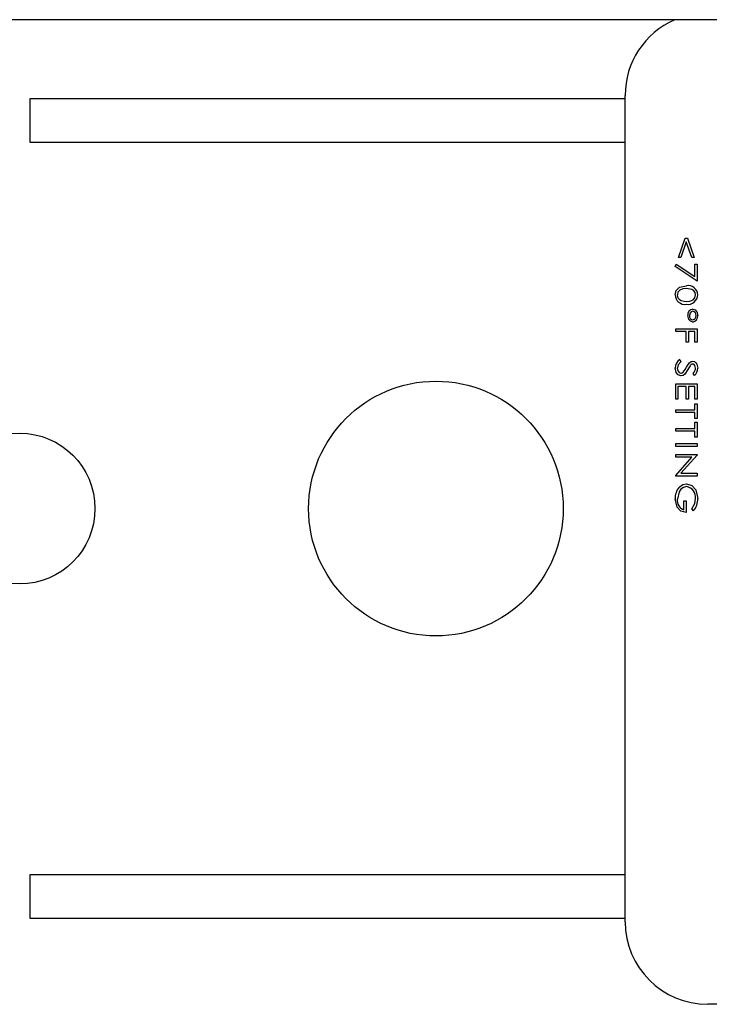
# Model space of a CAD drawing. Extents: x 8 to 167, y 4 to 114.
# Tile 8 of 18: x 67.96 to 68.96, y 47.86 to 49.29. Entities that reach past the tile are written whole.
import ezdxf

# ---------------------------------------------------------------- set-up
doc = ezdxf.new("R2010")
doc.units = 0
doc.layers.add('BODY', color=3, linetype='CONTINUOUS')

msp = doc.modelspace()

# ---------------------------------------------------------------- linework, layer by layer
at = {"layer": 'BODY', "linetype": 'CONTINUOUS'}
for p, q in [((71.0264, 49.2869), (64.8964, 49.2869)), ((68.8414, 49.1719), (67.9764, 49.1719)), ((67.9764, 49.1719), (67.9764, 49.1089)), ((68.8414, 47.9769), (68.8414, 49.1769)), ((67.9764, 49.1089), (68.8414, 49.1089)), ((68.9189, 48.9416), (68.9287, 48.9697)), ((68.9303, 48.9644), (68.9223, 48.9416)), ((68.9287, 48.9697), (68.9318, 48.9697)), ((68.9383, 48.9416), (68.9303, 48.9644)), ((68.9318, 48.9697), (68.9417, 48.9416)), ((68.9223, 48.9416), (68.9189, 48.9416)), ((68.9417, 48.9416), (68.9383, 48.9416)), ((68.9141, 48.9283), (68.9156, 48.9318)), ((68.9461, 48.9074), (68.9141, 48.9283)), ((68.9156, 48.9318), (68.9429, 48.914)), ((68.9429, 48.914), (68.9429, 48.9319)), ((68.9429, 48.9319), (68.9461, 48.9319)), ((68.9461, 48.9319), (68.9461, 48.9074)), ((68.9149, 48.834), (68.9149, 48.838)), ((68.9149, 48.838), (68.9461, 48.838)), ((68.9461, 48.838), (68.9461, 48.8184)), ((68.9301, 48.834), (68.9149, 48.834)), ((68.9301, 48.8184), (68.9301, 48.834)), ((68.9429, 48.834), (68.9333, 48.834)), ((68.9333, 48.834), (68.9333, 48.8184)), ((68.9429, 48.8184), (68.9429, 48.834)), ((68.9333, 48.8184), (68.9301, 48.8184)), ((68.9461, 48.8184), (68.9429, 48.8184)), ((68.9209, 48.7932), (68.9225, 48.7899)), ((68.942, 48.77), (68.9401, 48.7732)), ((68.9149, 48.7358), (68.9149, 48.7582)), ((68.9149, 48.7582), (68.9461, 48.7582)), ((68.9301, 48.7542), (68.9181, 48.7542)), ((68.9181, 48.7542), (68.9181, 48.7358)), ((68.9301, 48.7358), (68.9301, 48.7542)), ((68.9429, 48.7542), (68.9333, 48.7542)), ((68.9333, 48.7542), (68.9333, 48.7358)), ((68.9429, 48.7358), (68.9429, 48.7542)), ((68.9461, 48.7582), (68.9461, 48.7358)), ((68.9181, 48.7358), (68.9149, 48.7358)), ((68.9333, 48.7358), (68.9301, 48.7358)), ((68.9461, 48.7358), (68.9429, 48.7358)), ((68.9149, 48.7164), (68.9149, 48.7204)), ((68.9149, 48.7204), (68.9429, 48.7204)), ((68.9429, 48.7204), (68.9429, 48.7292)), ((68.9429, 48.7292), (68.9461, 48.7292)), ((68.9461, 48.7292), (68.9461, 48.7076)), ((68.9429, 48.7164), (68.9149, 48.7164)), ((68.9429, 48.7076), (68.9429, 48.7164)), ((68.9461, 48.7076), (68.9429, 48.7076)), ((68.9149, 48.6894), (68.9149, 48.6934)), ((68.9149, 48.6934), (68.9429, 48.6934)), ((68.9429, 48.6934), (68.9429, 48.7022)), ((68.9429, 48.7022), (68.9461, 48.7022)), ((68.9461, 48.7022), (68.9461, 48.6806)), ((68.9429, 48.6894), (68.9149, 48.6894)), ((68.9429, 48.6806), (68.9429, 48.6894)), ((68.9461, 48.6806), (68.9429, 48.6806)), ((68.9149, 48.6672), (68.9149, 48.6712)), ((68.9149, 48.6712), (68.9461, 48.6712)), ((68.9461, 48.6672), (68.9149, 48.6672)), ((68.9461, 48.6712), (68.9461, 48.6672)), ((68.9149, 48.6514), (68.9149, 48.6554)), ((68.9149, 48.6554), (68.9461, 48.6554)), ((68.9149, 48.6251), (68.9384, 48.6514)), ((68.9384, 48.6514), (68.9149, 48.6514)), ((68.9461, 48.6546), (68.9225, 48.6282)), ((68.9461, 48.6554), (68.9461, 48.6546)), ((68.9149, 48.6242), (68.9149, 48.6251)), ((68.9461, 48.6242), (68.9149, 48.6242)), ((68.9225, 48.6282), (68.9461, 48.6282)), ((68.9461, 48.6282), (68.9461, 48.6242)), ((68.9269, 48.5751), (68.9269, 48.588)), ((68.9269, 48.588), (68.9301, 48.588)), ((68.9301, 48.588), (68.9301, 48.5711)), ((68.9408, 48.5735), (68.9385, 48.5766)), ((68.8414, 48.0449), (67.9764, 48.0449)), ((67.9764, 48.0449), (67.9764, 47.9819)), ((67.9764, 47.9819), (68.8414, 47.9819)), ((70.3414, 47.8569), (68.9614, 47.8569))]:
    msp.add_line(p, q, dxfattribs=at)
for points in [[(68.9141, 48.8872), (68.9156, 48.8937), (68.9202, 48.8984), (68.9305, 48.9005)], [(68.9305, 48.8964), (68.9254, 48.8961), (68.9207, 48.8941), (68.9182, 48.891), (68.9173, 48.8871)], [(68.9437, 48.8871), (68.9431, 48.8905), (68.9412, 48.8933), (68.9384, 48.8952), (68.9305, 48.8964)], [(68.9226, 48.879), (68.927, 48.8779), (68.9305, 48.8776)], [(68.9305, 48.8776), (68.9356, 48.8781), (68.9403, 48.8801), (68.9428, 48.8832), (68.9437, 48.8871)], [(68.9397, 48.8634), (68.9374, 48.8627), (68.9358, 48.8608), (68.9349, 48.8572)], [(68.9398, 48.8666), (68.9432, 48.8655), (68.9455, 48.8627), (68.9469, 48.8572)], [(68.9397, 48.8478), (68.9362, 48.8489), (68.9338, 48.8517), (68.9325, 48.8572)], [(68.9225, 48.7696), (68.9184, 48.771), (68.9156, 48.7744), (68.9141, 48.7811)], [(68.9225, 48.7899), (68.9184, 48.7857), (68.9173, 48.7813)], [(68.9326, 48.7789), (68.928, 48.7723), (68.9255, 48.7704), (68.9225, 48.7696)], [(68.9256, 48.775), (68.9286, 48.7789), (68.9306, 48.7822)], [(68.9306, 48.7822), (68.9328, 48.7859), (68.9349, 48.7886)], [(68.9357, 48.7842), (68.9339, 48.7813), (68.9326, 48.7789)], [(68.9349, 48.7886), (68.9373, 48.7904), (68.9396, 48.7908)], [(68.9396, 48.7908), (68.9421, 48.7903), (68.9442, 48.7888), (68.9456, 48.7867), (68.9469, 48.7808)], [(68.9437, 48.781), (68.9428, 48.7848), (68.9416, 48.7862), (68.9407, 48.7867), (68.9397, 48.7868)], [(68.9226, 48.7736), (68.9244, 48.7741), (68.9256, 48.775)], [(68.9306, 48.6088), (68.9261, 48.6077), (68.9224, 48.6049), (68.9197, 48.6011), (68.9173, 48.5905)], [(68.92, 48.6079), (68.9254, 48.6118), (68.9305, 48.6128)], [(68.9305, 48.6128), (68.9384, 48.6103), (68.9439, 48.6041), (68.9469, 48.5914)], [(68.9301, 48.5711), (68.9224, 48.573), (68.9169, 48.5787), (68.9141, 48.5908)], [(68.9385, 48.5766), (68.9426, 48.5844), (68.9437, 48.5913)]]:
    msp.add_lwpolyline(points, dxfattribs=at)
for centre, radius in [((68.5664, 48.5769), 0.185), ((67.9614, 48.5769), 0.1095)]:
    msp.add_circle(centre, radius, dxfattribs=at)
for centre, radius, start, end in [((68.9614, 49.1769), 0.12, 113.5565, 180), ((68.9331, 48.8869), 0.0138, 1.3136, 101.1224), ((68.9281, 48.8875), 0.0141, 180.9907, 279.5789), ((68.9258, 48.887), 0.00859, 179.2327, 247.9627), ((68.9326, 48.8877), 0.0143, 261.3728, 357.9717), ((68.9408, 48.8583), 0.00838, 97.1335, 187.339), ((68.9389, 48.8578), 0.00566, 353.0343, 81.7383), ((68.9404, 48.8565), 0.00555, 173.2585, 262.3057), ((68.9386, 48.8561), 0.0084, 277.677, 7.0895), ((68.9389, 48.8566), 0.00561, 277.5824, 5.7576), ((68.9282, 48.7811), 0.0141, 121.1073, 180.3646), ((68.9239, 48.7802), 0.00677, 171.1683, 258.1344), ((68.9401, 48.7818), 0.00507, 94.4821, 151.0332), ((68.9331, 48.7812), 0.0106, 311.2689, 358.8645), ((68.9322, 48.781), 0.0147, 311.8955, 359.4865), ((68.9381, 48.5921), 0.0241, 138.8449, 183.1606), ((68.9281, 48.5932), 0.0158, 353.0524, 80.6414), ((68.9313, 48.5886), 0.0142, 172.3998, 251.7075), ((68.9188, 48.5911), 0.0281, 321.4124, 0.6849), ((68.9614, 47.9769), 0.12, 180, 270)]:
    msp.add_arc(centre, radius, start, end, dxfattribs=at)

doc.saveas('drawing.dxf')
